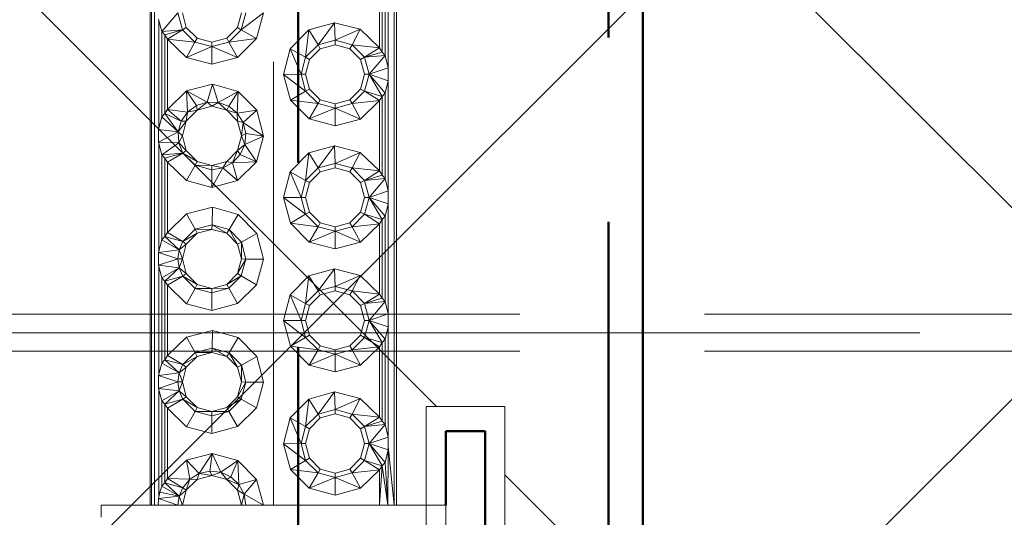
# Paper-space layout 'Layout1' of a CAD drawing. Extents: x -2 to 1243, y -36 to 596.
# Tile 14 of 84: x 303.61 to 307.61, y 66.97 to 69. Entities that reach past the tile are written whole.
import ezdxf

# ---------------------------------------------------------------- set-up
doc = ezdxf.new("R2010")
doc.units = 0
doc.linetypes.add('ACAD_ISO02W100', pattern=[15, 12, -3])
doc.linetypes.add('ACAD_ISO04W100', pattern=[30.5, 24, -3, 0.5, -3])
for name, color, linetype, lineweight in [('SS_1.ET-HALA_TaO-JD-LAVKA-ZEBRIK', 9, 'CONTINUOUS', 13), ('SS_1.ET-HALA_TaO-KCE_VELINU-PODLAH.NOSNIK', 9, 'CONTINUOUS', 13), ('SS_2.ET-HALA_TaO-LAVKA_+8.000m', 134, 'CONTINUOUS', 50), ('SS_2.ET-HALA_TaO-LAVKA_+8.000m-PLECH', 90, 'CONTINUOUS', 13), ('SS_SRAFY', 8, 'CONTINUOUS', 18)]:
    doc.layers.add(name, color=color, linetype=linetype, lineweight=lineweight)

psp = doc.layouts.get("Layout1")

# ---------------------------------------------------------------- hatches: boundary and pattern name
at = {"layer": 'SS_SRAFY'}
h = psp.add_hatch(dxfattribs=at)
h.set_pattern_fill('ANSI37', color=8, scale=0.7, angle=90, style=0)
h.set_pattern_definition([(135, (262.4486, 81.9855), (-1.571545, -1.571545), []), (225, (262.4486, 81.9855), (1.571545, -1.571545), [])])
h.paths.add_polyline_path([(204.3581, 67.9443), (204.3581, 63.7242), (319.1181, 63.7242), (319.1181, 79.7443), (325.1381, 79.7443), (325.1381, 99.7242), (202.1381, 99.7242), (202.1381, 67.9443)], flags=0)
h.paths.add_polyline_path([(305.2581, 65.0242), (305.2581, 67.4243), (305.5781, 67.4243), (305.5781, 65.0242)], flags=0)
h.paths.add_polyline_path([(305.2581, 74.6242), (305.2581, 77.0243), (305.5781, 77.0243), (305.5781, 74.6242)], flags=0)

# ---------------------------------------------------------------- linework, layer by layer
at = {"layer": 'SS_1.ET-HALA_TaO-JD-LAVKA-ZEBRIK', "color": 5, "linetype": 'Continuous', "ltscale": 0.25}
for p, q in [((304.1381, 75.0242), (304.1381, 67.0242)), ((304.1423, 75.0242), (304.1423, 67.0242)), ((304.1544, 75.0242), (304.1544, 67.0242)), ((305.1287, 67.0242), (305.1287, 75.0242)), ((305.1381, 67.0242), (305.1381, 75.0242)), ((305.1033, 69.2437), (305.1033, 68.8047)), ((305.0681, 68.8813), (305.0681, 69.1672)), ((305.079, 68.8645), (305.079, 69.184)), ((305.092, 68.8509), (305.092, 69.1975)), ((304.2502, 69.0242), (304.1842, 68.9475)), ((304.2502, 69.0242), (304.2687, 68.9553)), ((304.2842, 68.9642), (304.2681, 69.0242)), ((304.5081, 69.0242), (304.492, 68.9642)), ((304.526, 69.0242), (304.5075, 68.9553)), ((304.5075, 68.9553), (304.5975, 69.0232)), ((304.5975, 69.0232), (304.5691, 68.9189)), ((304.1718, 68.9982), (304.1842, 68.9475)), ((304.1729, 68.5547), (304.1729, 68.9937)), ((304.2842, 68.9642), (304.2687, 68.9553)), ((304.3281, 68.9203), (304.2842, 68.9642)), ((304.492, 68.9642), (304.4481, 68.9203)), ((304.492, 68.9642), (304.5075, 68.9553)), ((304.7819, 68.9548), (304.8861, 68.9837)), ((304.8861, 68.9837), (304.8192, 68.8937)), ((304.8861, 68.9837), (304.8881, 68.9121)), ((304.8861, 68.9837), (304.9907, 68.9568)), ((304.1842, 68.9475), (304.2687, 68.9553)), ((304.1842, 68.9475), (304.1972, 68.934)), ((304.1842, 68.9475), (304.1842, 68.6009)), ((304.2687, 68.9553), (304.1972, 68.934)), ((304.2081, 68.9172), (304.1972, 68.934)), ((304.1972, 68.6145), (304.1972, 68.934)), ((304.2687, 68.9553), (304.2081, 68.9172)), ((304.2687, 68.9553), (304.3192, 68.9048)), ((304.5075, 68.9553), (304.457, 68.9048)), ((304.5075, 68.9553), (304.5691, 68.9189)), ((304.706, 68.8778), (304.7819, 68.9548)), ((304.7819, 68.9548), (304.7687, 68.8432)), ((304.7819, 68.9548), (304.8192, 68.8937)), ((304.9907, 68.9568), (304.8881, 68.9121)), ((304.9907, 68.9568), (304.957, 68.8937)), ((304.9907, 68.9568), (305.0681, 68.8813)), ((304.2846, 68.8422), (304.2081, 68.9172)), ((304.3192, 68.9048), (304.2081, 68.9172)), ((304.2081, 68.9172), (304.2081, 68.6313)), ((304.3192, 68.9048), (304.2846, 68.8422)), ((304.3881, 68.8864), (304.2846, 68.8422)), ((304.3281, 68.9203), (304.3192, 68.9048)), ((304.3881, 68.8864), (304.3192, 68.9048)), ((304.3881, 68.9042), (304.3281, 68.9203)), ((304.4481, 68.9203), (304.3881, 68.9042)), ((304.457, 68.9048), (304.3881, 68.8864)), ((304.3881, 68.9042), (304.3881, 68.8864)), ((304.4925, 68.8427), (304.3881, 68.8864)), ((304.3881, 68.8864), (304.3881, 68.8148)), ((304.4481, 68.9203), (304.457, 68.9048)), ((304.457, 68.9048), (304.5691, 68.9189)), ((304.457, 68.9048), (304.4925, 68.8427)), ((304.5691, 68.9189), (304.4925, 68.8427)), ((304.8192, 68.8937), (304.7687, 68.8432)), ((304.8881, 68.9121), (304.8192, 68.8937)), ((304.8192, 68.8937), (304.8281, 68.8782)), ((304.8281, 68.8782), (304.8881, 68.8942)), ((304.957, 68.8937), (304.8881, 68.9121)), ((304.8881, 68.9121), (304.8881, 68.8942)), ((304.8881, 68.8942), (304.9481, 68.8782)), ((304.957, 68.8937), (304.9481, 68.8782)), ((305.0075, 68.8432), (304.957, 68.8937)), ((305.0681, 68.8813), (304.957, 68.8937)), ((305.0681, 68.8813), (305.0075, 68.8432)), ((305.079, 68.8645), (305.0681, 68.8813)), ((304.3881, 68.8148), (304.2846, 68.8422)), ((304.4925, 68.8427), (304.3881, 68.8148)), ((304.6787, 68.7732), (304.706, 68.8778)), ((304.706, 68.8778), (304.7502, 68.7742)), ((304.706, 68.8778), (304.7687, 68.8432)), ((304.7687, 68.8432), (304.7502, 68.7742)), ((304.7687, 68.8432), (304.7842, 68.8342)), ((304.7842, 68.8342), (304.8281, 68.8782)), ((304.9481, 68.8782), (304.992, 68.8342)), ((304.992, 68.8342), (305.0075, 68.8432)), ((305.0075, 68.8432), (305.079, 68.8645)), ((305.0075, 68.8432), (305.092, 68.8509)), ((305.0075, 68.8432), (305.026, 68.7742)), ((305.026, 68.7742), (305.092, 68.8509)), ((305.092, 68.8509), (305.079, 68.8645)), ((305.1044, 68.8003), (305.092, 68.8509)), ((304.7681, 68.7742), (304.7842, 68.8342)), ((304.992, 68.8342), (305.0081, 68.7742)), ((304.6787, 68.7732), (304.7502, 68.7742)), ((304.7071, 68.6689), (304.6787, 68.7732)), ((304.6787, 68.7732), (304.7687, 68.7053)), ((304.7502, 68.7742), (304.7687, 68.7053)), ((304.7502, 68.7742), (304.7681, 68.7742)), ((304.7842, 68.7142), (304.7681, 68.7742)), ((305.0081, 68.7742), (304.992, 68.7142)), ((305.0075, 68.7053), (305.026, 68.7742)), ((305.0081, 68.7742), (305.026, 68.7742)), ((305.026, 68.7742), (305.1044, 68.8003)), ((305.079, 68.684), (305.026, 68.7742)), ((305.092, 68.6975), (305.026, 68.7742)), ((305.026, 68.7742), (305.1044, 68.7482)), ((305.1044, 68.7482), (305.1044, 68.8003)), ((304.2855, 68.7068), (304.3902, 68.7337)), ((304.369, 68.6608), (304.3902, 68.7337)), ((304.3902, 68.7337), (304.414, 68.6597)), ((304.3902, 68.7337), (304.4943, 68.7048)), ((305.092, 68.6975), (305.1044, 68.7482)), ((305.1033, 68.7437), (305.1033, 68.3047)), ((304.2081, 68.6313), (304.2855, 68.7068)), ((304.2855, 68.7068), (304.2896, 68.6208)), ((304.2855, 68.7068), (304.326, 68.6474)), ((304.2855, 68.7068), (304.369, 68.6608)), ((304.4943, 68.7048), (304.414, 68.6597)), ((304.4943, 68.7048), (304.4563, 68.6441)), ((304.4943, 68.7048), (304.4913, 68.6157)), ((304.4943, 68.7048), (304.5702, 68.6278)), ((304.7687, 68.7053), (304.7071, 68.6689)), ((304.7687, 68.7053), (304.7842, 68.7142)), ((304.7687, 68.7053), (304.8192, 68.6548)), ((304.8281, 68.6703), (304.7842, 68.7142)), ((304.992, 68.7142), (304.9481, 68.6703)), ((304.957, 68.6548), (305.0075, 68.7053)), ((304.992, 68.7142), (305.0075, 68.7053)), ((305.0075, 68.7053), (305.0681, 68.6672)), ((305.079, 68.684), (305.0075, 68.7053)), ((305.0681, 68.6672), (305.079, 68.684)), ((305.079, 68.684), (305.092, 68.6975)), ((305.079, 68.3645), (305.079, 68.684)), ((305.092, 68.3509), (305.092, 68.6975)), ((304.2896, 68.6208), (304.326, 68.6474)), ((304.326, 68.6474), (304.369, 68.6608)), ((304.326, 68.6474), (304.3281, 68.6282)), ((304.3281, 68.6282), (304.369, 68.6608)), ((304.3281, 68.6282), (304.3881, 68.6442)), ((304.369, 68.6608), (304.3881, 68.6442)), ((304.369, 68.6608), (304.414, 68.6597)), ((304.414, 68.6597), (304.3881, 68.6442)), ((304.3881, 68.6442), (304.4481, 68.6282)), ((304.414, 68.6597), (304.4481, 68.6282)), ((304.414, 68.6597), (304.4563, 68.6441)), ((304.4563, 68.6441), (304.4481, 68.6282)), ((304.4563, 68.6441), (304.4913, 68.6157)), ((304.7837, 68.5927), (304.7071, 68.6689)), ((304.8192, 68.6548), (304.7071, 68.6689)), ((304.8192, 68.6548), (304.7837, 68.5927)), ((304.8281, 68.6703), (304.8192, 68.6548)), ((304.8192, 68.6548), (304.8881, 68.6364)), ((304.8881, 68.6542), (304.8281, 68.6703)), ((304.9481, 68.6703), (304.8881, 68.6542)), ((304.8881, 68.6364), (304.957, 68.6548)), ((304.8881, 68.6542), (304.8881, 68.6364)), ((304.9481, 68.6703), (304.957, 68.6548)), ((304.957, 68.6548), (305.0681, 68.6672)), ((304.957, 68.6548), (304.9916, 68.5922)), ((305.0681, 68.6672), (304.9916, 68.5922)), ((305.0681, 68.3813), (305.0681, 68.6672)), ((304.1842, 68.6009), (304.1972, 68.6145)), ((304.1972, 68.6145), (304.2081, 68.6313)), ((304.1972, 68.6145), (304.2512, 68.5407)), ((304.1972, 68.6145), (304.2638, 68.5839)), ((304.2081, 68.6313), (304.2638, 68.5839)), ((304.2081, 68.6313), (304.2896, 68.6208)), ((304.2638, 68.5839), (304.2896, 68.6208)), ((304.2842, 68.5842), (304.3281, 68.6282)), ((304.2842, 68.5842), (304.2896, 68.6208)), ((304.2896, 68.6208), (304.3281, 68.6282)), ((304.4481, 68.6282), (304.492, 68.5842)), ((304.4481, 68.6282), (304.4913, 68.6157)), ((304.4913, 68.6157), (304.5702, 68.6278)), ((304.4913, 68.6157), (304.492, 68.5842)), ((304.4913, 68.6157), (304.5152, 68.5776)), ((304.5152, 68.5776), (304.5702, 68.6278)), ((304.5702, 68.6278), (304.5975, 68.5232)), ((304.8881, 68.6364), (304.7837, 68.5927)), ((304.8881, 68.6364), (304.9916, 68.5922)), ((304.8881, 68.6364), (304.8881, 68.5648)), ((304.1842, 68.6009), (304.1718, 68.5503)), ((304.1842, 68.6009), (304.2512, 68.5407)), ((304.2512, 68.5407), (304.2842, 68.5842)), ((304.2638, 68.5839), (304.2512, 68.5407)), ((304.2638, 68.5839), (304.2842, 68.5842)), ((304.2681, 68.5242), (304.2842, 68.5842)), ((304.492, 68.5842), (304.5081, 68.5242)), ((304.5152, 68.5776), (304.492, 68.5842)), ((304.5152, 68.5776), (304.5081, 68.5242)), ((304.5257, 68.5338), (304.5152, 68.5776)), ((304.5975, 68.5232), (304.5152, 68.5776)), ((304.8881, 68.5648), (304.7837, 68.5927)), ((304.9916, 68.5922), (304.8881, 68.5648)), ((304.2512, 68.5407), (304.1718, 68.5503)), ((304.1718, 68.5503), (304.1718, 68.4982)), ((304.2512, 68.5407), (304.1718, 68.4982)), ((304.2512, 68.5407), (304.2532, 68.4957)), ((304.2512, 68.5407), (304.2681, 68.5242)), ((304.2681, 68.5242), (304.2532, 68.4957)), ((304.2842, 68.4642), (304.2681, 68.5242)), ((304.5081, 68.5242), (304.492, 68.4642)), ((304.5081, 68.5242), (304.5257, 68.5338)), ((304.5081, 68.5242), (304.5214, 68.489)), ((304.5214, 68.489), (304.5257, 68.5338)), ((304.5214, 68.489), (304.5975, 68.5232)), ((304.5257, 68.5338), (304.5975, 68.5232)), ((304.5975, 68.5232), (304.5691, 68.4189)), ((304.1718, 68.4982), (304.1842, 68.4475)), ((304.1718, 68.4982), (304.2532, 68.4957)), ((304.1729, 68.0547), (304.1729, 68.4937)), ((304.2532, 68.4957), (304.1842, 68.4475)), ((304.2532, 68.4957), (304.2696, 68.4537)), ((304.2532, 68.4957), (304.2842, 68.4642)), ((304.5214, 68.489), (304.492, 68.4642)), ((304.5029, 68.4479), (304.5214, 68.489)), ((304.5691, 68.4189), (304.5214, 68.489)), ((304.7819, 68.4548), (304.8861, 68.4837)), ((304.8861, 68.4837), (304.8192, 68.3937)), ((304.8861, 68.4837), (304.8881, 68.4121)), ((304.8861, 68.4837), (304.9907, 68.4568)), ((304.2696, 68.4537), (304.1842, 68.4475)), ((304.1842, 68.4475), (304.1972, 68.434)), ((304.1842, 68.4475), (304.1842, 68.1009)), ((304.2696, 68.4537), (304.1972, 68.434)), ((304.2696, 68.4537), (304.2081, 68.4172)), ((304.2842, 68.4642), (304.2696, 68.4537)), ((304.3199, 68.4044), (304.2696, 68.4537)), ((304.3281, 68.4203), (304.2696, 68.4537)), ((304.3281, 68.4203), (304.2842, 68.4642)), ((304.492, 68.4642), (304.4481, 68.4203)), ((304.492, 68.4642), (304.4722, 68.415)), ((304.5029, 68.4479), (304.4722, 68.415)), ((304.492, 68.4642), (304.5029, 68.4479)), ((304.5691, 68.4189), (304.5029, 68.4479)), ((304.706, 68.3778), (304.7819, 68.4548)), ((304.7819, 68.4548), (304.7687, 68.3432)), ((304.7819, 68.4548), (304.8192, 68.3937)), ((304.9907, 68.4568), (304.8881, 68.4121)), ((304.9907, 68.4568), (304.957, 68.3937)), ((304.9907, 68.4568), (305.0681, 68.3813)), ((304.2081, 68.4172), (304.1972, 68.434)), ((304.1972, 68.1145), (304.1972, 68.434)), ((304.2846, 68.3422), (304.2081, 68.4172)), ((304.2081, 68.4172), (304.2081, 68.1313)), ((304.3199, 68.4044), (304.2846, 68.3422)), ((304.3281, 68.4203), (304.3199, 68.4044)), ((304.3881, 68.3864), (304.3199, 68.4044)), ((304.3881, 68.4042), (304.3199, 68.4044)), ((304.3881, 68.4042), (304.3281, 68.4203)), ((304.4481, 68.4203), (304.3881, 68.4042)), ((304.3881, 68.4042), (304.4325, 68.3937)), ((304.3881, 68.4042), (304.3881, 68.3864)), ((304.4481, 68.4203), (304.4325, 68.3937)), ((304.4722, 68.415), (304.4325, 68.3937)), ((304.4481, 68.4203), (304.4722, 68.415)), ((304.4722, 68.415), (304.5691, 68.4189)), ((304.4722, 68.415), (304.4925, 68.3427)), ((304.5691, 68.4189), (304.4925, 68.3427)), ((304.8881, 68.4121), (304.8192, 68.3937)), ((304.957, 68.3937), (304.8881, 68.4121)), ((304.8881, 68.4121), (304.8881, 68.3942)), ((304.4325, 68.3937), (304.3881, 68.3864)), ((304.4325, 68.3937), (304.3881, 68.3148)), ((304.3881, 68.3864), (304.3881, 68.3148)), ((304.4325, 68.3937), (304.4925, 68.3427)), ((304.6787, 68.2732), (304.706, 68.3778)), ((304.706, 68.3778), (304.7502, 68.2742)), ((304.706, 68.3778), (304.7687, 68.3432)), ((304.8192, 68.3937), (304.7687, 68.3432)), ((304.7842, 68.3342), (304.8281, 68.3782)), ((304.8192, 68.3937), (304.8281, 68.3782)), ((304.8281, 68.3782), (304.8881, 68.3942)), ((304.8881, 68.3942), (304.9481, 68.3782)), ((304.957, 68.3937), (304.9481, 68.3782)), ((304.9481, 68.3782), (304.992, 68.3342)), ((305.0075, 68.3432), (304.957, 68.3937)), ((305.0681, 68.3813), (304.957, 68.3937)), ((305.0681, 68.3813), (305.0075, 68.3432)), ((305.0075, 68.3432), (305.079, 68.3645)), ((305.079, 68.3645), (305.0681, 68.3813)), ((305.092, 68.3509), (305.079, 68.3645)), ((304.3881, 68.3148), (304.2846, 68.3422)), ((304.4925, 68.3427), (304.3881, 68.3148)), ((304.7687, 68.3432), (304.7502, 68.2742)), ((304.7681, 68.2742), (304.7842, 68.3342)), ((304.7687, 68.3432), (304.7842, 68.3342)), ((304.992, 68.3342), (305.0075, 68.3432)), ((304.992, 68.3342), (305.0081, 68.2742)), ((305.0075, 68.3432), (305.092, 68.3509)), ((305.0075, 68.3432), (305.026, 68.2742)), ((305.026, 68.2742), (305.092, 68.3509)), ((305.1044, 68.3003), (305.092, 68.3509)), ((305.026, 68.2742), (305.1044, 68.3003)), ((305.1044, 68.2482), (305.1044, 68.3003)), ((304.6787, 68.2732), (304.7502, 68.2742)), ((304.7071, 68.1689), (304.6787, 68.2732)), ((304.6787, 68.2732), (304.7687, 68.2053)), ((304.7502, 68.2742), (304.7687, 68.2053)), ((304.7502, 68.2742), (304.7681, 68.2742)), ((304.7842, 68.2142), (304.7681, 68.2742)), ((305.0081, 68.2742), (304.992, 68.2142)), ((305.0075, 68.2053), (305.026, 68.2742)), ((305.0081, 68.2742), (305.026, 68.2742)), ((305.079, 68.184), (305.026, 68.2742)), ((305.092, 68.1975), (305.026, 68.2742)), ((305.026, 68.2742), (305.1044, 68.2482)), ((305.092, 68.1975), (305.1044, 68.2482)), ((305.1033, 68.2437), (305.1033, 67.8047)), ((304.2081, 68.1313), (304.2855, 68.2068)), ((304.2855, 68.2068), (304.3902, 68.2337)), ((304.2855, 68.2068), (304.3205, 68.1444)), ((304.3902, 68.2337), (304.3895, 68.1621)), ((304.3902, 68.2337), (304.4943, 68.2048)), ((304.4943, 68.2048), (304.458, 68.1431)), ((304.4943, 68.2048), (304.5702, 68.1278)), ((304.7687, 68.2053), (304.7071, 68.1689)), ((304.7687, 68.2053), (304.7842, 68.2142)), ((304.7687, 68.2053), (304.8192, 68.1548)), ((304.8281, 68.1703), (304.7842, 68.2142)), ((304.992, 68.2142), (304.9481, 68.1703)), ((304.957, 68.1548), (305.0075, 68.2053)), ((304.992, 68.2142), (305.0075, 68.2053)), ((305.0075, 68.2053), (305.0681, 68.1672)), ((305.0075, 68.2053), (305.079, 68.184)), ((304.3205, 68.1444), (304.3895, 68.1621)), ((304.3895, 68.1621), (304.3881, 68.1442)), ((304.3895, 68.1621), (304.4481, 68.1282)), ((304.3895, 68.1621), (304.458, 68.1431)), ((304.7837, 68.0927), (304.7071, 68.1689)), ((304.8192, 68.1548), (304.7071, 68.1689)), ((304.8281, 68.1703), (304.8192, 68.1548)), ((304.8881, 68.1542), (304.8281, 68.1703)), ((304.9481, 68.1703), (304.8881, 68.1542)), ((304.9481, 68.1703), (304.957, 68.1548)), ((304.957, 68.1548), (305.0681, 68.1672)), ((305.0681, 68.1672), (304.9916, 68.0922)), ((305.079, 68.184), (305.0681, 68.1672)), ((305.0681, 67.8813), (305.0681, 68.1672)), ((305.079, 68.184), (305.092, 68.1975)), ((305.079, 67.8645), (305.079, 68.184)), ((305.092, 67.8509), (305.092, 68.1975)), ((304.2081, 68.1313), (304.1972, 68.1145)), ((304.2081, 68.1313), (304.2696, 68.0947)), ((304.2696, 68.0947), (304.3205, 68.1444)), ((304.2696, 68.0947), (304.3281, 68.1282)), ((304.2842, 68.0842), (304.3281, 68.1282)), ((304.3205, 68.1444), (304.3281, 68.1282)), ((304.3205, 68.1444), (304.3881, 68.1442)), ((304.3281, 68.1282), (304.3881, 68.1442)), ((304.3881, 68.1442), (304.4481, 68.1282)), ((304.458, 68.1431), (304.4481, 68.1282)), ((304.4481, 68.1282), (304.492, 68.0842)), ((304.458, 68.1431), (304.492, 68.0842)), ((304.458, 68.1431), (304.508, 68.0924)), ((304.508, 68.0924), (304.5702, 68.1278)), ((304.5702, 68.1278), (304.5975, 68.0232)), ((304.8192, 68.1548), (304.7837, 68.0927)), ((304.8881, 68.1364), (304.7837, 68.0927)), ((304.8192, 68.1548), (304.8881, 68.1364)), ((304.8881, 68.1364), (304.957, 68.1548)), ((304.8881, 68.1542), (304.8881, 68.1364)), ((304.8881, 68.1364), (304.9916, 68.0922)), ((304.8881, 68.1364), (304.8881, 68.0648)), ((304.957, 68.1548), (304.9916, 68.0922)), ((304.1842, 68.1009), (304.1718, 68.0503)), ((304.1972, 68.1145), (304.1842, 68.1009)), ((304.1842, 68.1009), (304.2551, 68.0608)), ((304.1972, 68.1145), (304.2551, 68.0608)), ((304.1972, 68.1145), (304.2696, 68.0947)), ((304.2696, 68.0947), (304.2551, 68.0608)), ((304.2551, 68.0608), (304.2842, 68.0842)), ((304.2681, 68.0242), (304.2842, 68.0842)), ((304.2696, 68.0947), (304.2842, 68.0842)), ((304.508, 68.0924), (304.492, 68.0842)), ((304.492, 68.0842), (304.5081, 68.0242)), ((304.526, 68.0236), (304.508, 68.0924)), ((304.5081, 68.0242), (304.508, 68.0924)), ((304.8881, 68.0648), (304.7837, 68.0927)), ((304.9916, 68.0922), (304.8881, 68.0648)), ((304.2551, 68.0608), (304.1718, 68.0503)), ((304.1718, 68.0503), (304.2502, 68.0242)), ((304.1718, 68.0503), (304.1718, 67.9982)), ((304.2551, 68.0608), (304.2502, 68.0242)), ((304.2551, 68.0608), (304.2681, 68.0242)), ((304.2502, 68.0242), (304.1718, 67.9982)), ((304.2502, 68.0242), (304.2551, 67.9877)), ((304.2502, 68.0242), (304.2681, 68.0242)), ((304.2681, 68.0242), (304.2551, 67.9877)), ((304.2842, 67.9642), (304.2681, 68.0242)), ((304.5081, 68.0242), (304.492, 67.9642)), ((304.492, 67.9642), (304.526, 68.0236)), ((304.5073, 67.9549), (304.526, 68.0236)), ((304.5081, 68.0242), (304.526, 68.0236)), ((304.526, 68.0236), (304.5975, 68.0232)), ((304.5975, 68.0232), (304.5691, 67.9189)), ((304.1718, 67.9982), (304.1842, 67.9475)), ((304.1718, 67.9982), (304.2551, 67.9877)), ((304.1729, 67.5547), (304.1729, 67.9937)), ((304.2551, 67.9877), (304.1842, 67.9475)), ((304.2551, 67.9877), (304.1972, 67.934)), ((304.2551, 67.9877), (304.2696, 67.9537)), ((304.2842, 67.9642), (304.2551, 67.9877)), ((304.2696, 67.9537), (304.2842, 67.9642)), ((304.3281, 67.9203), (304.2842, 67.9642)), ((304.492, 67.9642), (304.4481, 67.9203)), ((304.492, 67.9642), (304.5073, 67.9549)), ((304.7819, 67.9548), (304.8861, 67.9837)), ((304.8861, 67.9837), (304.8192, 67.8937)), ((304.8861, 67.9837), (304.8881, 67.9121)), ((304.8861, 67.9837), (304.9907, 67.9568)), ((304.1842, 67.9475), (304.1972, 67.934)), ((304.1842, 67.9475), (304.1842, 67.6009)), ((304.2696, 67.9537), (304.1972, 67.934)), ((304.1972, 67.934), (304.2081, 67.9172)), ((304.1972, 67.6145), (304.1972, 67.934)), ((304.2696, 67.9537), (304.2081, 67.9172)), ((304.3199, 67.9044), (304.2696, 67.9537)), ((304.3281, 67.9203), (304.2696, 67.9537)), ((304.4481, 67.9203), (304.5073, 67.9549)), ((304.5073, 67.9549), (304.4569, 67.9047)), ((304.5691, 67.9189), (304.5073, 67.9549)), ((304.706, 67.8778), (304.7819, 67.9548)), ((304.7819, 67.9548), (304.7687, 67.8432)), ((304.7819, 67.9548), (304.8192, 67.8937)), ((304.9907, 67.9568), (304.8881, 67.9121)), ((304.9907, 67.9568), (304.957, 67.8937)), ((304.9907, 67.9568), (305.0681, 67.8813)), ((304.2846, 67.8422), (304.2081, 67.9172)), ((304.2081, 67.9172), (304.2081, 67.6313)), ((304.3199, 67.9044), (304.2846, 67.8422)), ((304.3281, 67.9203), (304.3199, 67.9044)), ((304.3199, 67.9044), (304.3881, 67.8864)), ((304.3881, 67.9042), (304.3199, 67.9044)), ((304.3881, 67.9042), (304.3281, 67.9203)), ((304.4481, 67.9203), (304.3881, 67.9042)), ((304.3881, 67.9042), (304.4569, 67.9047)), ((304.4569, 67.9047), (304.3881, 67.8864)), ((304.3881, 67.9042), (304.3881, 67.8864)), ((304.3881, 67.8864), (304.3881, 67.8148)), ((304.4481, 67.9203), (304.4569, 67.9047)), ((304.4569, 67.9047), (304.4925, 67.8427)), ((304.5691, 67.9189), (304.4925, 67.8427)), ((304.8192, 67.8937), (304.7687, 67.8432)), ((304.8881, 67.9121), (304.8192, 67.8937)), ((304.8192, 67.8937), (304.8281, 67.8782)), ((304.8281, 67.8782), (304.8881, 67.8942)), ((304.957, 67.8937), (304.8881, 67.9121)), ((304.8881, 67.9121), (304.8881, 67.8942)), ((304.8881, 67.8942), (304.9481, 67.8782)), ((304.957, 67.8937), (304.9481, 67.8782)), ((305.0075, 67.8432), (304.957, 67.8937)), ((305.0681, 67.8813), (304.957, 67.8937)), ((304.3881, 67.8148), (304.2846, 67.8422)), ((304.4925, 67.8427), (304.3881, 67.8148)), ((304.6787, 67.7732), (304.706, 67.8778)), ((304.706, 67.8778), (304.7502, 67.7742)), ((304.706, 67.8778), (304.7687, 67.8432)), ((304.7687, 67.8432), (304.7502, 67.7742)), ((304.7687, 67.8432), (304.7842, 67.8342)), ((304.7842, 67.8342), (304.8281, 67.8782)), ((304.9481, 67.8782), (304.992, 67.8342)), ((304.992, 67.8342), (305.0075, 67.8432)), ((305.0681, 67.8813), (305.0075, 67.8432)), ((305.079, 67.8645), (305.0075, 67.8432)), ((305.0075, 67.8432), (305.092, 67.8509)), ((305.0075, 67.8432), (305.026, 67.7742)), ((305.026, 67.7742), (305.092, 67.8509)), ((305.0681, 67.8813), (305.079, 67.8645)), ((305.092, 67.8509), (305.079, 67.8645)), ((305.1044, 67.8003), (305.092, 67.8509)), ((304.7681, 67.7742), (304.7842, 67.8342)), ((304.992, 67.8342), (305.0081, 67.7742)), ((304.6787, 67.7732), (304.7502, 67.7742)), ((304.7071, 67.6689), (304.6787, 67.7732)), ((304.6787, 67.7732), (304.7687, 67.7053)), ((304.7502, 67.7742), (304.7687, 67.7053)), ((304.7502, 67.7742), (304.7681, 67.7742)), ((304.7842, 67.7142), (304.7681, 67.7742)), ((305.0081, 67.7742), (304.992, 67.7142)), ((305.026, 67.7742), (305.0075, 67.7053)), ((305.0081, 67.7742), (305.026, 67.7742)), ((305.026, 67.7742), (305.1044, 67.8003)), ((305.079, 67.684), (305.026, 67.7742)), ((305.092, 67.6975), (305.026, 67.7742)), ((305.026, 67.7742), (305.1044, 67.7482)), ((305.1044, 67.7482), (305.1044, 67.8003)), ((304.2855, 67.7068), (304.3902, 67.7337)), ((304.3902, 67.7337), (304.3895, 67.6621)), ((304.3902, 67.7337), (304.4943, 67.7048)), ((305.092, 67.6975), (305.1044, 67.7482)), ((305.1033, 67.7437), (305.1033, 67.3047)), ((304.2081, 67.6313), (304.2855, 67.7068)), ((304.2855, 67.7068), (304.3205, 67.6444)), ((304.4943, 67.7048), (304.458, 67.6431)), ((304.4943, 67.7048), (304.5702, 67.6278)), ((304.7687, 67.7053), (304.7071, 67.6689)), ((304.7687, 67.7053), (304.7842, 67.7142)), ((304.7687, 67.7053), (304.8192, 67.6548)), ((304.8281, 67.6703), (304.7842, 67.7142)), ((304.992, 67.7142), (304.9481, 67.6703)), ((304.957, 67.6548), (305.0075, 67.7053)), ((304.992, 67.7142), (305.0075, 67.7053)), ((305.0075, 67.7053), (305.0681, 67.6672)), ((305.0075, 67.7053), (305.079, 67.684)), ((305.079, 67.684), (305.0681, 67.6672)), ((305.079, 67.684), (305.092, 67.6975)), ((305.079, 67.3645), (305.079, 67.684)), ((305.092, 67.3509), (305.092, 67.6975)), ((304.2696, 67.5947), (304.3205, 67.6444)), ((304.3205, 67.6444), (304.3895, 67.6621)), ((304.3205, 67.6444), (304.3281, 67.6282)), ((304.3205, 67.6444), (304.3881, 67.6442)), ((304.3281, 67.6282), (304.3881, 67.6442)), ((304.3895, 67.6621), (304.3881, 67.6442)), ((304.3881, 67.6442), (304.4481, 67.6282)), ((304.3895, 67.6621), (304.4481, 67.6282)), ((304.3895, 67.6621), (304.458, 67.6431)), ((304.458, 67.6431), (304.4481, 67.6282)), ((304.492, 67.5842), (304.458, 67.6431)), ((304.458, 67.6431), (304.508, 67.5924)), ((304.7837, 67.5927), (304.7071, 67.6689)), ((304.8192, 67.6548), (304.7071, 67.6689)), ((304.8192, 67.6548), (304.7837, 67.5927)), ((304.8281, 67.6703), (304.8192, 67.6548)), ((304.8192, 67.6548), (304.8881, 67.6364)), ((304.8881, 67.6542), (304.8281, 67.6703)), ((304.9481, 67.6703), (304.8881, 67.6542)), ((304.8881, 67.6364), (304.957, 67.6548)), ((304.8881, 67.6542), (304.8881, 67.6364)), ((304.9481, 67.6703), (304.957, 67.6548)), ((304.957, 67.6548), (305.0681, 67.6672)), ((304.957, 67.6548), (304.9916, 67.5922)), ((305.0681, 67.6672), (304.9916, 67.5922)), ((305.0681, 67.3813), (305.0681, 67.6672)), ((304.1842, 67.6009), (304.1972, 67.6145)), ((304.1972, 67.6145), (304.2081, 67.6313)), ((304.1972, 67.6145), (304.2551, 67.5608)), ((304.1972, 67.6145), (304.2696, 67.5947)), ((304.2081, 67.6313), (304.2696, 67.5947)), ((304.2696, 67.5947), (304.3281, 67.6282)), ((304.2842, 67.5842), (304.3281, 67.6282)), ((304.4481, 67.6282), (304.492, 67.5842)), ((304.508, 67.5924), (304.5702, 67.6278)), ((304.5702, 67.6278), (304.5975, 67.5232)), ((304.8881, 67.6364), (304.7837, 67.5927)), ((304.8881, 67.6364), (304.9916, 67.5922)), ((304.8881, 67.6364), (304.8881, 67.5648)), ((304.1842, 67.6009), (304.1718, 67.5503)), ((304.1842, 67.6009), (304.2551, 67.5608)), ((304.2696, 67.5947), (304.2551, 67.5608)), ((304.2551, 67.5608), (304.2842, 67.5842)), ((304.2681, 67.5242), (304.2842, 67.5842)), ((304.2696, 67.5947), (304.2842, 67.5842)), ((304.492, 67.5842), (304.508, 67.5924)), ((304.492, 67.5842), (304.5081, 67.5242)), ((304.526, 67.5236), (304.508, 67.5924)), ((304.5081, 67.5242), (304.508, 67.5924)), ((304.8881, 67.5648), (304.7837, 67.5927)), ((304.9916, 67.5922), (304.8881, 67.5648)), ((304.2551, 67.5608), (304.1718, 67.5503)), ((304.1718, 67.5503), (304.2502, 67.5242)), ((304.1718, 67.5503), (304.1718, 67.4982)), ((304.1718, 67.4982), (304.2502, 67.5242)), ((304.2551, 67.5608), (304.2502, 67.5242)), ((304.2502, 67.5242), (304.2551, 67.4877)), ((304.2502, 67.5242), (304.2681, 67.5242)), ((304.2551, 67.5608), (304.2681, 67.5242)), ((304.2551, 67.4877), (304.2681, 67.5242)), ((304.2842, 67.4642), (304.2681, 67.5242)), ((304.5081, 67.5242), (304.492, 67.4642)), ((304.492, 67.4642), (304.526, 67.5236)), ((304.5073, 67.4549), (304.526, 67.5236)), ((304.5081, 67.5242), (304.526, 67.5236)), ((304.526, 67.5236), (304.5975, 67.5232)), ((304.5975, 67.5232), (304.5691, 67.4189)), ((304.1718, 67.4982), (304.1842, 67.4475)), ((304.1718, 67.4982), (304.2551, 67.4877)), ((304.1729, 67.0563), (304.1729, 67.4937)), ((304.1842, 67.4475), (304.2551, 67.4877)), ((304.2551, 67.4877), (304.1972, 67.434)), ((304.2551, 67.4877), (304.2696, 67.4537)), ((304.2551, 67.4877), (304.2842, 67.4642)), ((304.7819, 67.4548), (304.8861, 67.4837)), ((304.8861, 67.4837), (304.8192, 67.3937)), ((304.8861, 67.4837), (304.8881, 67.4121)), ((304.8861, 67.4837), (304.9907, 67.4568)), ((304.1842, 67.4475), (304.1972, 67.434)), ((304.1842, 67.4475), (304.1842, 67.1009)), ((304.1972, 67.434), (304.2696, 67.4537)), ((304.2696, 67.4537), (304.2081, 67.4172)), ((304.2842, 67.4642), (304.2696, 67.4537)), ((304.2696, 67.4537), (304.3199, 67.4044)), ((304.2696, 67.4537), (304.3281, 67.4203)), ((304.3281, 67.4203), (304.2842, 67.4642)), ((304.492, 67.4642), (304.4481, 67.4203)), ((304.4481, 67.4203), (304.5073, 67.4549)), ((304.4569, 67.4047), (304.5073, 67.4549)), ((304.492, 67.4642), (304.5073, 67.4549)), ((304.5073, 67.4549), (304.5691, 67.4189)), ((304.706, 67.3778), (304.7819, 67.4548)), ((304.7819, 67.4548), (304.7687, 67.3432)), ((304.7819, 67.4548), (304.8192, 67.3937)), ((304.9907, 67.4568), (304.8881, 67.4121)), ((304.9907, 67.4568), (304.957, 67.3937)), ((304.9907, 67.4568), (305.0681, 67.3813)), ((304.1972, 67.434), (304.2081, 67.4172)), ((304.1972, 67.1145), (304.1972, 67.434)), ((304.2846, 67.3422), (304.2081, 67.4172)), ((304.2081, 67.4172), (304.2081, 67.1313)), ((304.3199, 67.4044), (304.2846, 67.3422)), ((304.3281, 67.4203), (304.3199, 67.4044)), ((304.3199, 67.4044), (304.3881, 67.3864)), ((304.3881, 67.4042), (304.3199, 67.4044)), ((304.3881, 67.4042), (304.3281, 67.4203)), ((304.4481, 67.4203), (304.3881, 67.4042)), ((304.3881, 67.4042), (304.4569, 67.4047)), ((304.3881, 67.3864), (304.4569, 67.4047)), ((304.3881, 67.4042), (304.3881, 67.3864)), ((304.4481, 67.4203), (304.4569, 67.4047)), ((304.4569, 67.4047), (304.4925, 67.3427)), ((304.5691, 67.4189), (304.4925, 67.3427)), ((304.8881, 67.4121), (304.8192, 67.3937)), ((304.957, 67.3937), (304.8881, 67.4121)), ((304.8881, 67.4121), (304.8881, 67.3942)), ((304.3881, 67.3864), (304.3881, 67.3148)), ((304.6787, 67.2732), (304.706, 67.3778)), ((304.706, 67.3778), (304.7502, 67.2742)), ((304.706, 67.3778), (304.7687, 67.3432)), ((304.8192, 67.3937), (304.7687, 67.3432)), ((304.7842, 67.3342), (304.8281, 67.3782)), ((304.8192, 67.3937), (304.8281, 67.3782)), ((304.8281, 67.3782), (304.8881, 67.3942)), ((304.8881, 67.3942), (304.9481, 67.3782)), ((304.957, 67.3937), (304.9481, 67.3782)), ((304.9481, 67.3782), (304.992, 67.3342)), ((305.0075, 67.3432), (304.957, 67.3937)), ((305.0681, 67.3813), (304.957, 67.3937)), ((305.0681, 67.3813), (305.0075, 67.3432)), ((305.0075, 67.3432), (305.079, 67.3645)), ((305.079, 67.3645), (305.0681, 67.3813)), ((305.079, 67.3645), (305.092, 67.3509)), ((304.3881, 67.3148), (304.2846, 67.3422)), ((304.4925, 67.3427), (304.3881, 67.3148)), ((304.7687, 67.3432), (304.7502, 67.2742)), ((304.7681, 67.2742), (304.7842, 67.3342)), ((304.7687, 67.3432), (304.7842, 67.3342)), ((304.992, 67.3342), (305.0075, 67.3432)), ((304.992, 67.3342), (305.0081, 67.2742)), ((305.0075, 67.3432), (305.092, 67.3509)), ((305.0075, 67.3432), (305.026, 67.2742)), ((305.092, 67.3509), (305.026, 67.2742)), ((305.1044, 67.3003), (305.092, 67.3509)), ((305.026, 67.2742), (305.1044, 67.3003)), ((305.1044, 67.2482), (305.1044, 67.3003)), ((304.7502, 67.2742), (304.6787, 67.2732)), ((304.7071, 67.1689), (304.6787, 67.2732)), ((304.6787, 67.2732), (304.7687, 67.2053)), ((304.7502, 67.2742), (304.7687, 67.2053)), ((304.7502, 67.2742), (304.7681, 67.2742)), ((304.7842, 67.2142), (304.7681, 67.2742)), ((305.0081, 67.2742), (304.992, 67.2142)), ((305.0075, 67.2053), (305.026, 67.2742)), ((305.0081, 67.2742), (305.026, 67.2742)), ((305.079, 67.184), (305.026, 67.2742)), ((305.026, 67.2742), (305.092, 67.1975)), ((305.026, 67.2742), (305.1044, 67.2482)), ((305.092, 67.1975), (305.1044, 67.2482)), ((305.1033, 67.2436), (305.1031, 67.0242)), ((305.1044, 67.2636), (305.1287, 67.0242)), ((304.2081, 67.1313), (304.2853, 67.2067)), ((304.2853, 67.2067), (304.3897, 67.2337)), ((304.2853, 67.2067), (304.2984, 67.1289)), ((304.2853, 67.2067), (304.3366, 67.1521)), ((304.3897, 67.2337), (304.3366, 67.1521)), ((304.3897, 67.2337), (304.3802, 67.1619)), ((304.3897, 67.2337), (304.4247, 67.1572)), ((304.3897, 67.2337), (304.4938, 67.2051)), ((304.4938, 67.2051), (304.4247, 67.1572)), ((304.4938, 67.2051), (304.4653, 67.1385)), ((304.4938, 67.2051), (304.4978, 67.1078)), ((304.4938, 67.2051), (304.5698, 67.1285)), ((304.7687, 67.2053), (304.7071, 67.1689)), ((304.7687, 67.2053), (304.7842, 67.2142)), ((304.7687, 67.2053), (304.8192, 67.1548)), ((304.8281, 67.1703), (304.7842, 67.2142)), ((304.992, 67.2142), (304.9481, 67.1703)), ((304.957, 67.1548), (305.0075, 67.2053)), ((304.992, 67.2142), (305.0075, 67.2053)), ((305.0075, 67.2053), (305.0681, 67.1672)), ((305.0075, 67.2053), (305.079, 67.184)), ((304.3366, 67.1521), (304.3802, 67.1619)), ((304.3802, 67.1619), (304.3881, 67.1442)), ((304.3802, 67.1619), (304.4247, 67.1572)), ((304.7837, 67.0927), (304.7071, 67.1689)), ((304.8192, 67.1548), (304.7071, 67.1689)), ((304.8281, 67.1703), (304.8192, 67.1548)), ((304.8881, 67.1542), (304.8281, 67.1703)), ((304.9481, 67.1703), (304.8881, 67.1542)), ((304.9481, 67.1703), (304.957, 67.1548)), ((304.957, 67.1548), (305.0681, 67.1672)), ((305.0681, 67.1672), (304.9916, 67.0922)), ((305.0681, 67.1672), (305.079, 67.184)), ((305.0681, 67.0242), (305.079, 67.184)), ((305.0681, 67.0242), (305.0681, 67.1672)), ((305.079, 67.184), (305.092, 67.1975)), ((305.079, 67.184), (305.1031, 67.0242)), ((305.092, 67.1975), (305.1031, 67.0242)), ((304.1972, 67.1145), (304.2081, 67.1313)), ((304.2081, 67.1313), (304.2696, 67.0947)), ((304.2081, 67.1313), (304.2984, 67.1289)), ((304.2696, 67.0947), (304.2984, 67.1289)), ((304.2984, 67.1289), (304.2842, 67.0842)), ((304.2842, 67.0842), (304.3281, 67.1282)), ((304.2984, 67.1289), (304.3366, 67.1521)), ((304.2984, 67.1289), (304.3281, 67.1282)), ((304.3366, 67.1521), (304.3281, 67.1282)), ((304.3281, 67.1282), (304.3881, 67.1442)), ((304.3366, 67.1521), (304.3881, 67.1442)), ((304.4247, 67.1572), (304.3881, 67.1442)), ((304.3881, 67.1442), (304.4481, 67.1282)), ((304.4247, 67.1572), (304.4481, 67.1282)), ((304.4247, 67.1572), (304.4653, 67.1385)), ((304.4653, 67.1385), (304.4481, 67.1282)), ((304.4481, 67.1282), (304.492, 67.0842)), ((304.4978, 67.1078), (304.4481, 67.1282)), ((304.4653, 67.1385), (304.4978, 67.1078)), ((304.5698, 67.1285), (304.4978, 67.1078)), ((304.5698, 67.1285), (304.5187, 67.0684)), ((304.5698, 67.1285), (304.5975, 67.0242)), ((304.8192, 67.1548), (304.7837, 67.0927)), ((304.7837, 67.0927), (304.8881, 67.1364)), ((304.8192, 67.1548), (304.8881, 67.1364)), ((304.8881, 67.1364), (304.957, 67.1548)), ((304.8881, 67.1542), (304.8881, 67.1364)), ((304.8881, 67.1364), (304.9916, 67.0922)), ((304.8881, 67.1364), (304.8881, 67.0648)), ((304.957, 67.1548), (304.9916, 67.0922)), ((304.1842, 67.1009), (304.1764, 67.076)), ((304.1842, 67.1009), (304.1972, 67.1145)), ((304.2551, 67.0608), (304.1842, 67.1009)), ((304.2551, 67.0608), (304.1972, 67.1145)), ((304.1972, 67.1145), (304.2696, 67.0947)), ((304.2551, 67.0608), (304.2696, 67.0947)), ((304.2842, 67.0842), (304.2551, 67.0608)), ((304.2681, 67.0242), (304.2842, 67.0842)), ((304.2696, 67.0947), (304.2842, 67.0842)), ((304.4978, 67.1078), (304.492, 67.0842)), ((304.492, 67.0842), (304.5081, 67.0242)), ((304.5187, 67.0684), (304.492, 67.0842)), ((304.4978, 67.1078), (304.5187, 67.0684)), ((304.8881, 67.0648), (304.7837, 67.0927)), ((304.9916, 67.0922), (304.8881, 67.0648)), ((304.1718, 67.0503), (304.1702, 67.0242)), ((304.1764, 67.076), (304.1718, 67.0503)), ((304.1718, 67.0503), (304.2551, 67.0608)), ((304.2502, 67.0242), (304.1718, 67.0503)), ((304.2551, 67.0608), (304.1764, 67.076)), ((304.2502, 67.0242), (304.2551, 67.0608)), ((304.2681, 67.0242), (304.2551, 67.0608)), ((304.5187, 67.0684), (304.5081, 67.0242)), ((304.5187, 67.0684), (304.526, 67.0242)), ((304.5975, 67.0242), (304.5187, 67.0684)), ((305.3381, 67.0242), (303.9381, 67.0242)), ((303.9381, 67.0242), (303.9381, 66.9742)), ((305.3381, 65.6242), (305.3381, 67.0242))]:
    psp.add_line(p, q, dxfattribs=at)
at = {"layer": 'SS_1.ET-HALA_TaO-JD-LAVKA-ZEBRIK', "color": 5, "linetype": 'ACAD_ISO04W100', "ltscale": 0.1}
psp.add_line((304.6381, 75.0242, -7706.4), (304.6381, 67.0242, -7706.4), dxfattribs=at)
at = {"layer": 'SS_1.ET-HALA_TaO-KCE_VELINU-PODLAH.NOSNIK', "color": 9, "linetype": 'ACAD_ISO02W100', "ltscale": 0.25}
for p, q in [((205.1381, 67.7992), (321.9631, 67.7992)), ((205.1381, 67.6492), (321.9631, 67.6492))]:
    psp.add_line(p, q, dxfattribs=at)
at = {"layer": 'SS_1.ET-HALA_TaO-KCE_VELINU-PODLAH.NOSNIK', "color": 9, "linetype": 'ACAD_ISO04W100', "ltscale": 0.25}
psp.add_line((202.1381, 67.7242), (322.1381, 67.7242), dxfattribs=at)
at = {"layer": 'SS_2.ET-HALA_TaO-LAVKA_+8.000m', "color": 7, "linetype": 'ACAD_ISO04W100', "ltscale": 0.25}
psp.add_line((306.1381, 63.7242), (306.1381, 79.7242), dxfattribs=at)
at = {"layer": 'SS_2.ET-HALA_TaO-LAVKA_+8.000m', "color": 3, "linetype": 'ACAD_ISO02W100', "ltscale": 0.25}
for p, q in [((305.9981, 79.4242), (305.9981, 65.2243)), ((304.7381, 75.1642), (304.7381, 66.8842))]:
    psp.add_line(p, q, dxfattribs=at)
at = {"layer": 'SS_2.ET-HALA_TaO-LAVKA_+8.000m', "color": 1, "linetype": 'Continuous', "ltscale": 0.25}
for p, q in [((306.1381, 65.2243), (306.1381, 78.1242)), ((305.4981, 67.3242), (305.3381, 67.3242)), ((305.3381, 67.0242), (305.3381, 67.3242)), ((305.4981, 67.3242), (305.4981, 66.9242))]:
    psp.add_line(p, q, dxfattribs=at)
at = {"layer": 'SS_2.ET-HALA_TaO-LAVKA_+8.000m-PLECH', "color": 7, "linetype": 'Continuous', "ltscale": 0.25}
for p, q in [((305.2581, 67.4243), (305.5781, 67.4243)), ((305.2581, 65.0242), (305.2581, 67.4243)), ((305.5781, 67.4243), (305.5781, 65.0242))]:
    psp.add_line(p, q, dxfattribs=at)

doc.saveas('drawing.dxf')
